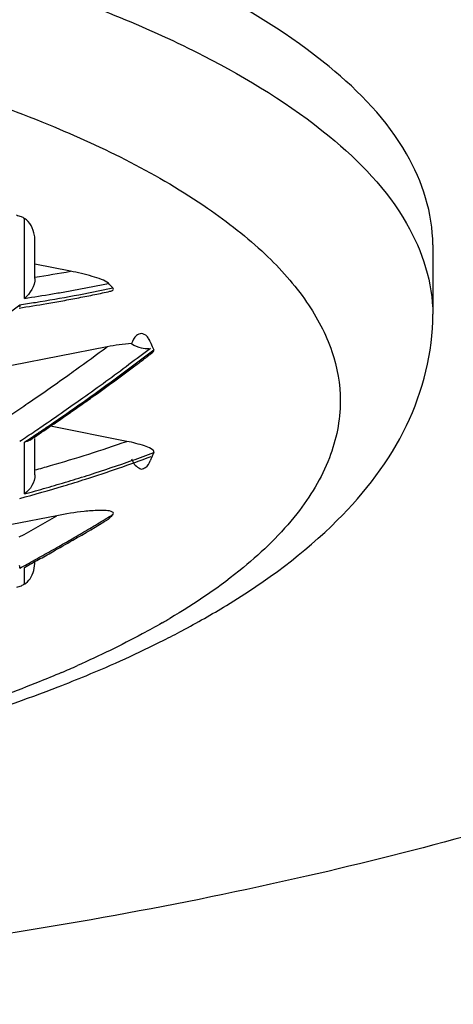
# Model space of a CAD drawing. Header units: millimetres. Extents: x -522 to 246, y -63 to 530.
# Tile 16 of 19: x -157.64 to -155.3, y 482.21 to 487.53. Entities that reach past the tile are written whole.
import ezdxf

# ---------------------------------------------------------------- set-up
doc = ezdxf.new("R2010")
doc.units = ezdxf.units.MM
doc.header["$LTSCALE"] = 23.1
doc.layers.get('0').update_dxf_attribs({"linetype": 'CONTINUOUS'})

msp = doc.modelspace()

# ---------------------------------------------------------------- linework, layer by layer
at = {"color": 9, "linetype": 'CONTINUOUS'}
for p, q in [((-157.6149, 486.0221), (-157.6149, 486.4544)), ((-157.6149, 484.9655), (-157.6149, 485.2443)), ((-157.6149, 484.4779), (-157.6149, 484.5685))]:
    msp.add_line(p, q, dxfattribs=at)
at = {"color": 7, "linetype": 'CONTINUOUS'}
for p, q in [((-157.5578, 486.1301), (-157.5578, 486.3313)), ((-155.4078, 486.3119), (-155.4078, 485.936)), ((-157.3659, 486.1688), (-157.5578, 486.2067)), ((-157.1678, 485.7604), (-157.6828, 485.6587)), ((-157.0607, 485.2495), (-157.474, 485.3312)), ((-157.5578, 485.0694), (-157.5578, 485.2643)), ((-157.4396, 484.8477), (-157.6828, 484.7997))]:
    msp.add_line(p, q, dxfattribs=at)
msp.add_lwpolyline([(-156.9149, 485.1886), (-156.9167, 485.1837), (-156.9184, 485.1802), (-156.92, 485.1782), (-156.9215, 485.1776)], dxfattribs=at)
at = {"color": 9, "linetype": 'CONTINUOUS'}
for centre, radius, start, end in [((-158.7629, 493.9003), 7.8567, 278.82315, 280.24213), ((-158.7906, 493.7735), 7.8704, 279.02847, 282.12637), ((-158.774, 493.8252), 7.8887, 279.56966, 280.12872), ((-158.7694, 493.7993), 7.8624, 280.12872, 280.68879), ((-158.7646, 493.7739), 7.8366, 280.6888, 281.24987), ((-158.7596, 493.7487), 7.8108, 281.24987, 281.81196), ((-158.8051, 493.861), 7.9591, 278.41691, 279.03272), ((-158.7809, 493.8665), 7.9305, 278.45431, 279.56914), ((-165.5685, 496.4896), 13.1587, 305.79295, 307.05069), ((-164.8348, 496.0543), 12.8354, 305.73775, 306.67898), ((-164.9867, 496.2776), 13.2515, 306.79463, 307.42374), ((-164.8355, 496.0972), 13.0356, 306.78436, 307.41658), ((-164.7944, 495.9984), 12.7664, 305.49069, 305.73713), ((-164.7848, 496.0071), 12.914, 305.42598, 306.79614), ((-164.7916, 496.0385), 12.9623, 306.14941, 306.78438), ((-164.7466, 495.931), 12.6838, 304.31615, 305.49169), ((-164.7048, 495.9188), 12.8145, 304.23034, 306.15182), ((-164.7245, 495.9233), 12.8107, 304.86252, 305.42351), ((-164.6834, 495.8385), 12.5718, 303.83829, 304.08056), ((-164.6996, 495.8625), 12.6007, 304.08056, 304.31512), ((-164.6976, 495.8846), 12.7637, 304.21518, 304.86268), ((-164.6731, 495.8487), 12.7202, 304.01293, 304.21493), ((-164.6308, 495.8111), 12.6838, 303.95285, 304.22754), ((-164.6537, 495.8199), 12.6854, 303.56511, 304.01304), ((-164.6083, 495.7776), 12.6435, 303.58124, 303.95291), ((-159.6717, 492.7599), 7.9513, 286.04445, 289.16966), ((-159.6907, 492.8246), 8.0187, 285.42576, 286.04719), ((-163.1769, 494.7082), 11.4081, 299.02294, 300.19273), ((-158.8701, 487.7475), 4.0127, 299.8796, 300.5665), ((-159.8243, 489.6521), 6.1442, 293.09228, 293.97298)]:
    msp.add_arc(centre, radius, start, end, dxfattribs=at)
at = {"color": 7, "linetype": 'CONTINUOUS'}
for centre, radius, start, end in [((-158.8114, 493.7259), 7.8433, 281.59926, 282.21327), ((-158.2801, 485.0138), 1.5621, 42.9811, 44.2233), ((-158.8278, 493.8106), 7.9296, 279.68501, 280.32151), ((-158.8225, 493.7812), 7.8997, 280.32152, 280.95961), ((-158.817, 493.7529), 7.8709, 280.95962, 281.59924), ((-158.8349, 493.8525), 7.9721, 278.59355, 279.68457), ((-164.8054, 496.0734), 13.0057, 306.78321, 307.03911), ((-164.8225, 496.0962), 13.0342, 307.03911, 307.30237), ((-164.7532, 496.0032), 12.9182, 305.51104, 306.78435), ((-164.7036, 495.9341), 12.8332, 305.31897, 305.50983), ((-164.6819, 495.9035), 12.7956, 304.8696, 305.31909), ((-164.6456, 495.8514), 12.7322, 304.2269, 304.86975), ((-164.6057, 495.7927), 12.6612, 303.67401, 304.22683), ((-159.7437, 492.7582), 8.0955, 287.68824, 290.34659), ((-159.6867, 492.6804), 7.9881, 287.67428, 289.4283), ((-159.6743, 492.6448), 7.9505, 289.42906, 290.30815), ((-159.7182, 492.6887), 8.0215, 286.78517, 287.66552), ((-159.6988, 492.7179), 8.0276, 286.80004, 287.6749), ((-159.7411, 492.7639), 8.1001, 285.03432, 286.78637), ((-159.716, 492.7767), 8.0889, 285.05549, 285.92681), ((-159.7074, 492.7464), 8.0573, 285.92682, 286.79999), ((-163.1575, 494.7562), 11.5979, 300.03218, 301.13561), ((-163.2208, 494.8284), 11.6835, 300.90287, 301.37859), ((-158.2801, 485.9186), 1.5621, 315.7767, 317.0189), ((-163.1922, 494.7806), 11.6279, 300.42543, 300.90288), ((-163.1637, 494.732), 11.5715, 299.94622, 300.42543), ((-163.1357, 494.6833), 11.5154, 299.46524, 299.94622), ((-163.1066, 494.6684), 11.4963, 299.40274, 300.03147), ((-163.1076, 494.6336), 11.4582, 298.96989, 299.46525), ((-163.0759, 494.6141), 11.434, 298.96589, 299.40256), ((-163.0798, 494.5834), 11.4009, 298.49787, 298.96987), ((-163.0509, 494.5688), 11.3822, 298.52772, 298.96589), ((-159.2188, 488.8446), 5.2307, 296.7817, 297.9982)]:
    msp.add_arc(centre, radius, start, end, dxfattribs=at)
for points, knots in [([(-162.7578, 490.4161), (-161.9771, 490.4161), (-160.4413, 490.3652), (-158.2128, 490.1383), (-156.1562, 489.7699), (-154.3477, 489.2753), (-152.8534, 488.6737), (-151.8518, 488.0668), (-151.2779, 487.5296), (-150.9823, 487.1359), (-150.7997, 486.729), (-150.7579, 486.4474), (-150.7579, 486.3119)], [0, 0, 0, 0, 0.174642, 0.343458, 0.500702, 0.641548, 0.762106, 0.860277, 0.901199, 0.937311, 0.969695, 1, 1, 1, 1]), ([(-155.4078, 486.3119), (-155.4078, 486.482), (-155.5332, 486.8634), (-155.9956, 487.3355), (-156.6906, 487.7585), (-157.6069, 488.127), (-158.7143, 488.43), (-159.9739, 488.6554), (-161.3388, 488.7946), (-162.7576, 488.8416), (-164.1764, 488.7946), (-165.5413, 488.6555), (-166.801, 488.43), (-167.9085, 488.127), (-168.8249, 487.7585), (-169.5199, 487.3355), (-169.9824, 486.8634), (-170.1078, 486.482), (-170.1078, 486.3119)], [0, 0, 0, 0, 0.031085, 0.069501, 0.118624, 0.178954, 0.249433, 0.328132, 0.412582, 0.49999, 0.587397, 0.671849, 0.75055, 0.821034, 0.881369, 0.930496, 0.968914, 1, 1, 1, 1]), ([(-157.6572, 486.4734), (-157.6497, 486.4689), (-157.6332, 486.4678), (-157.6207, 486.4579), (-157.6149, 486.4544)], [0, 0, 0, 0, 0.564305, 1, 1, 1, 1]), ([(-157.5578, 486.3313), (-157.5578, 486.3417), (-157.5608, 486.3873), (-157.5845, 486.4359), (-157.6149, 486.4544)], [0, 0, 0, 0, 0.227678, 1, 1, 1, 1]), ([(-150.7579, 486.3119), (-150.7579, 486.1764), (-150.7997, 485.8948), (-150.9823, 485.4879), (-151.2778, 485.0942), (-151.8518, 484.557), (-152.8533, 483.9502), (-154.3476, 483.3485), (-156.1561, 482.8539), (-158.2127, 482.4855), (-160.4413, 482.2586), (-161.9771, 482.2077), (-162.7578, 482.2077)], [0, 0, 0, 0, 0.030304, 0.062688, 0.098798, 0.13972, 0.237886, 0.358443, 0.499292, 0.656539, 0.825359, 1, 1, 1, 1]), ([(-157.1607, 486.1033), (-157.1706, 486.1135), (-157.2019, 486.1257), (-157.2695, 486.1485), (-157.3266, 486.161), (-157.3659, 486.1688)], [0, 0, 0, 0, 0.19755, 0.445262, 1, 1, 1, 1]), ([(-157.1523, 486.0601), (-157.1497, 486.0607), (-157.1451, 486.0619), (-157.1407, 486.0636), (-157.1389, 486.0647)], [0, 0, 0, 0, 0.552219, 1, 1, 1, 1]), ([(-157.1389, 486.0647), (-157.1364, 486.0662), (-157.1317, 486.0714), (-157.1355, 486.0768), (-157.1373, 486.0788)], [0, 0, 0, 0, 0.521569, 1, 1, 1, 1]), ([(-157.6401, 485.9877), (-157.6398, 485.9847), (-157.6378, 485.9815), (-157.6407, 485.9751), (-157.6418, 485.9757)], [0, 0, 0, 0, 0.709654, 1, 1, 1, 1]), ([(-155.9238, 484.8228), (-155.7743, 484.9721), (-155.5137, 485.3088), (-155.4078, 485.7301), (-155.4078, 485.936)], [0, 0, 0, 0, 0.506445, 1, 1, 1, 1]), ([(-156.9828, 485.8326), (-156.992, 485.83), (-157.0186, 485.8209), (-157.0294, 485.7933), (-157.0358, 485.7775)], [0, 0, 0, 0, 0.360849, 1, 1, 1, 1]), ([(-156.9342, 485.7877), (-156.9362, 485.7919), (-156.9422, 485.8019), (-156.9533, 485.8227), (-156.972, 485.8297), (-156.9828, 485.8326)], [0, 0, 0, 0, 0.198658, 0.513523, 1, 1, 1, 1]), ([(-156.9215, 485.7547), (-156.922, 485.7558), (-156.9165, 485.7479), (-156.9161, 485.7467), (-156.9149, 485.7438)], [0, 0, 0, 0, 0.268977, 1, 1, 1, 1]), ([(-156.9149, 485.1886), (-156.9119, 485.1961), (-156.9362, 485.2143), (-156.9811, 485.2305), (-157.0286, 485.2432), (-157.0607, 485.2495)], [0, 0, 0, 0, 0.150492, 0.39543, 1, 1, 1, 1]), ([(-157.0358, 485.1548), (-157.0338, 485.1499), (-157.024, 485.1261), (-157.0025, 485.1054), (-156.9828, 485.0997)], [0, 0, 0, 0, 0.206803, 1, 1, 1, 1]), ([(-156.9828, 485.0997), (-156.9747, 485.1019), (-156.9518, 485.1089), (-156.9405, 485.1314), (-156.9342, 485.1446)], [0, 0, 0, 0, 0.364264, 1, 1, 1, 1]), ([(-157.1389, 484.8676), (-157.1488, 484.8735), (-157.1749, 484.8756), (-157.2257, 484.8766), (-157.3156, 484.8691), (-157.3908, 484.8574), (-157.4396, 484.8477)], [0, 0, 0, 0, 0.113723, 0.246652, 0.508421, 1, 1, 1, 1]), ([(-157.1373, 484.8536), (-157.1355, 484.8555), (-157.1317, 484.8609), (-157.1364, 484.8662), (-157.1389, 484.8676)], [0, 0, 0, 0, 0.478439, 1, 1, 1, 1]), ([(-156.7633, 484.2261), (-156.6819, 484.2694), (-156.3831, 484.4391), (-156.102, 484.6449), (-155.9238, 484.8228)], [0, 0, 0, 0, 0.26784, 1, 1, 1, 1]), ([(-157.6401, 484.5639), (-157.6399, 484.5646), (-157.6385, 484.5697), (-157.6404, 484.5751), (-157.6418, 484.5794)], [0, 0, 0, 0, 0.131934, 1, 1, 1, 1]), ([(-157.6149, 484.4779), (-157.6028, 484.4853), (-157.5687, 484.5193), (-157.5578, 484.5687), (-157.5578, 484.6011)], [0, 0, 0, 0, 0.304966, 1, 1, 1, 1]), ([(-157.6149, 484.4779), (-157.6207, 484.4744), (-157.6332, 484.4646), (-157.6497, 484.4635), (-157.6572, 484.459)], [0, 0, 0, 0, 0.435697, 1, 1, 1, 1]), ([(-157.4316, 483.9232), (-157.3814, 483.9427), (-157.1886, 484.0199), (-156.9992, 484.1057), (-156.8619, 484.175)], [0, 0, 0, 0, 0.259129, 1, 1, 1, 1]), ([(-158.1549, 483.6788), (-158.0916, 483.6974), (-157.8481, 483.7714), (-157.6074, 483.8549), (-157.4316, 483.9232)], [0, 0, 0, 0, 0.259001, 1, 1, 1, 1])]:
    msp.add_open_spline(points, degree=3, knots=knots, dxfattribs=at)
at = {"color": 9, "linetype": 'CONTINUOUS'}
for points, knots in [([(-170.1078, 485.936), (-170.1078, 486.1061), (-169.9824, 486.4875), (-169.52, 486.9596), (-168.825, 487.3826), (-167.9087, 487.7511), (-166.8013, 488.0541), (-165.5416, 488.2796), (-164.1766, 488.4187), (-162.7578, 488.4657), (-161.3389, 488.4187), (-159.974, 488.2796), (-158.7143, 488.0541), (-157.6069, 487.7511), (-156.6905, 487.3826), (-155.9956, 486.9596), (-155.5332, 486.4875), (-155.4078, 486.1061), (-155.4078, 485.936)], [0, 0, 0, 0, 0.031085, 0.0695, 0.118622, 0.178953, 0.249435, 0.328136, 0.412589, 0.5, 0.587411, 0.671864, 0.750565, 0.821047, 0.881378, 0.9305, 0.968915, 1, 1, 1, 1]), ([(-158.6251, 487.3346), (-158.238, 487.2344), (-157.5462, 487.0166), (-156.7718, 486.6344), (-156.3201, 486.2819), (-156.0873, 486.0217), (-155.9421, 485.7492), (-155.9078, 485.5573), (-155.9078, 485.4662)], [0, 0, 0, 0, 0.344213, 0.623166, 0.737277, 0.835737, 0.921572, 1, 1, 1, 1]), ([(-155.9078, 485.4662), (-155.9078, 485.3622), (-155.9534, 485.1406), (-156.1428, 484.8321), (-156.4425, 484.5417), (-156.6906, 484.3744), (-156.8295, 484.2924)], [0, 0, 0, 0, 0.200557, 0.42493, 0.688798, 1, 1, 1, 1]), ([(-156.871, 484.2682), (-156.9063, 484.2479), (-157.0555, 484.1652), (-157.2092, 484.0908), (-157.3279, 484.038)], [0, 0, 0, 0, 0.238454, 1, 1, 1, 1]), ([(-157.4145, 484.0003), (-157.4543, 483.9833), (-157.6201, 483.9146), (-157.7885, 483.8524), (-157.9174, 483.8084)], [0, 0, 0, 0, 0.241112, 1, 1, 1, 1])]:
    msp.add_open_spline(points, degree=3, knots=knots, dxfattribs=at)
at = {"color": 7, "linetype": 'CONTINUOUS'}
for points in [[(-157.5578, 486.1299), (-157.5578, 486.0893), (-157.5828, 486.0471), (-157.6149, 486.0221)], [(-156.9342, 485.7877), (-156.9292, 485.7771), (-156.9265, 485.7654), (-156.9215, 485.7547)], [(-157.0358, 485.7775), (-157.0801, 485.775), (-157.1243, 485.769), (-157.1678, 485.7604)], [(-157.0358, 485.7775), (-157.02, 485.7663), (-157.0017, 485.7581), (-156.9828, 485.7539)], [(-156.9828, 485.7539), (-156.9696, 485.7511), (-156.9557, 485.7497), (-156.9424, 485.7519)], [(-156.9235, 485.7281), (-156.9187, 485.7317), (-156.9127, 485.7383), (-156.9149, 485.7438)], [(-157.5855, 485.256), (-157.5943, 485.2502), (-157.6045, 485.2463), (-157.6149, 485.2443)], [(-156.9215, 485.1776), (-156.9265, 485.1669), (-156.9292, 485.1553), (-156.9342, 485.1446)], [(-157.5578, 485.0682), (-157.5578, 485.029), (-157.5821, 484.987), (-157.6149, 484.9655)]]:
    msp.add_open_spline(points, degree=3, dxfattribs=at)

doc.saveas('drawing.dxf')
